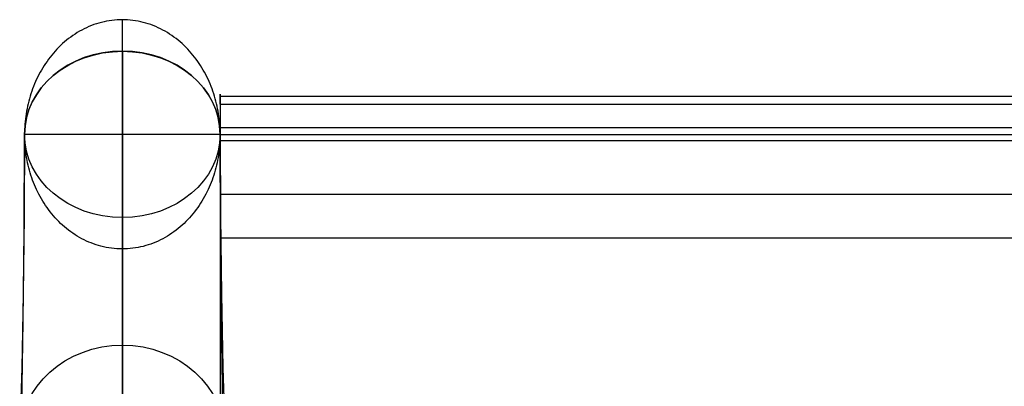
# Model space of a CAD drawing. Extents: x 852 to 2339, y -263 to 263.
# Tile 32 of 37: x 1826 to 1952, y 216 to 263. Entities that reach past the tile are written whole.
import ezdxf

# ---------------------------------------------------------------- set-up
doc = ezdxf.new("R2010")
doc.units = 0
doc.layers.add('PREDEFINITO', color=7, linetype='CONTINUOUS')

msp = doc.modelspace()

# ---------------------------------------------------------------- linework, layer by layer
at = {"layer": 'PREDEFINITO'}
for p, q in [((1834.46, 261.81, 0), (1834.15, 261.67, 0)), ((1834.76, 261.95, 0), (1834.46, 261.81, 0)), ((1835.08, 262.08, 0), (1834.76, 261.95, 0)), ((1835.39, 262.2, 0), (1835.08, 262.08, 0)), ((1835.71, 262.3, 0), (1835.39, 262.2, 0)), ((1836.03, 262.4, 0), (1835.71, 262.3, 0)), ((1836.36, 262.49, 0), (1836.03, 262.4, 0)), ((1836.69, 262.57, 0), (1836.36, 262.49, 0)), ((1837.02, 262.64, 0), (1836.69, 262.57, 0)), ((1837.35, 262.7, 0), (1837.02, 262.64, 0)), ((1837.68, 262.75, 0), (1837.35, 262.7, 0)), ((1838.02, 262.78, 0), (1837.68, 262.75, 0)), ((1838.35, 262.81, 0), (1838.02, 262.78, 0)), ((1838.69, 262.83, 0), (1838.35, 262.81, 0)), ((1839.03, 262.83, 0), (1838.69, 262.83, 0)), ((1839.03, 258.82, 6.53), (1839.03, 262.83, 0)), ((1839.36, 262.83, 0), (1839.03, 262.83, 0)), ((1839.7, 262.81, 0), (1839.36, 262.83, 0)), ((1840.04, 262.78, 0), (1839.7, 262.81, 0)), ((1840.37, 262.75, 0), (1840.04, 262.78, 0)), ((1840.71, 262.7, 0), (1840.37, 262.75, 0)), ((1841.04, 262.64, 0), (1840.71, 262.7, 0)), ((1841.37, 262.57, 0), (1841.04, 262.64, 0)), ((1841.7, 262.49, 0), (1841.37, 262.57, 0)), ((1842.02, 262.4, 0), (1841.7, 262.49, 0)), ((1842.34, 262.3, 0), (1842.02, 262.4, 0)), ((1842.66, 262.2, 0), (1842.34, 262.3, 0)), ((1842.98, 262.08, 0), (1842.66, 262.2, 0)), ((1843.29, 261.95, 0), (1842.98, 262.08, 0)), ((1843.6, 261.81, 0), (1843.29, 261.95, 0)), ((1843.9, 261.67, 0), (1843.6, 261.81, 0)), ((1832.43, 260.62, 0), (1832.16, 260.42, 0)), ((1832.7, 260.81, 0), (1832.43, 260.62, 0)), ((1832.98, 261, 0), (1832.7, 260.81, 0)), ((1833.27, 261.18, 0), (1832.98, 261, 0)), ((1833.56, 261.35, 0), (1833.27, 261.18, 0)), ((1833.85, 261.51, 0), (1833.56, 261.35, 0)), ((1834.15, 261.67, 0), (1833.85, 261.51, 0)), ((1844.2, 261.51, 0), (1843.9, 261.67, 0)), ((1844.5, 261.35, 0), (1844.2, 261.51, 0)), ((1844.79, 261.18, 0), (1844.5, 261.35, 0)), ((1845.07, 261, 0), (1844.79, 261.18, 0)), ((1845.35, 260.81, 0), (1845.07, 261, 0)), ((1845.63, 260.62, 0), (1845.35, 260.81, 0)), ((1845.9, 260.42, 0), (1845.63, 260.62, 0)), ((1830.9, 259.31, 0), (1830.67, 259.07, 0)), ((1831.14, 259.54, 0), (1830.9, 259.31, 0)), ((1831.39, 259.77, 0), (1831.14, 259.54, 0)), ((1831.64, 259.99, 0), (1831.39, 259.77, 0)), ((1831.9, 260.21, 0), (1831.64, 259.99, 0)), ((1832.16, 260.42, 0), (1831.9, 260.21, 0)), ((1846.16, 260.21, 0), (1845.9, 260.42, 0)), ((1846.42, 259.99, 0), (1846.16, 260.21, 0)), ((1846.67, 259.77, 0), (1846.42, 259.99, 0)), ((1846.91, 259.54, 0), (1846.67, 259.77, 0)), ((1847.15, 259.31, 0), (1846.91, 259.54, 0)), ((1847.39, 259.07, 0), (1847.15, 259.31, 0)), ((1829.79, 258.05, 0), (1829.59, 257.78, 0)), ((1830, 258.31, 0), (1829.79, 258.05, 0)), ((1830.22, 258.57, 0), (1830, 258.31, 0)), ((1830.44, 258.82, 0), (1830.22, 258.57, 0)), ((1830.67, 259.07, 0), (1830.44, 258.82, 0)), ((1839.03, 252.7, 16.73), (1839.03, 258.82, 6.53)), ((1839.03, 258.79, 733.41), (1839.03, 248.58, 716.33)), ((1839.03, 237.55, 746.59), (1839.03, 258.79, 733.41)), ((1847.62, 258.82, 0), (1847.39, 259.07, 0)), ((1847.84, 258.57, 0), (1847.62, 258.82, 0)), ((1848.05, 258.31, 0), (1847.84, 258.57, 0)), ((1848.26, 258.05, 0), (1848.05, 258.31, 0)), ((1848.46, 257.78, 0), (1848.26, 258.05, 0)), ((1829.03, 256.96, 0), (1828.85, 256.68, 0)), ((1829.21, 257.24, 0), (1829.03, 256.96, 0)), ((1829.4, 257.51, 0), (1829.21, 257.24, 0)), ((1829.59, 257.78, 0), (1829.4, 257.51, 0)), ((1848.66, 257.51, 0), (1848.46, 257.78, 0)), ((1848.85, 257.24, 0), (1848.66, 257.51, 0)), ((1849.03, 256.96, 0), (1848.85, 257.24, 0)), ((1849.2, 256.68, 0), (1849.03, 256.96, 0)), ((1828.21, 255.52, 0), (1828.07, 255.22, 0)), ((1828.36, 255.82, 0), (1828.21, 255.52, 0)), ((1828.52, 256.11, 0), (1828.36, 255.82, 0)), ((1828.68, 256.4, 0), (1828.52, 256.11, 0)), ((1828.85, 256.68, 0), (1828.68, 256.4, 0)), ((1849.37, 256.4, 0), (1849.2, 256.68, 0)), ((1849.54, 256.11, 0), (1849.37, 256.4, 0)), ((1849.69, 255.82, 0), (1849.54, 256.11, 0)), ((1849.84, 255.52, 0), (1849.69, 255.82, 0)), ((1849.98, 255.22, 0), (1849.84, 255.52, 0)), ((1827.68, 254.31, 0), (1827.56, 254, 0)), ((1827.8, 254.62, 0), (1827.68, 254.31, 0)), ((1827.93, 254.92, 0), (1827.8, 254.62, 0)), ((1828.07, 255.22, 0), (1827.93, 254.92, 0)), ((1850.12, 254.92, 0), (1849.98, 255.22, 0)), ((1850.25, 254.62, 0), (1850.12, 254.92, 0)), ((1850.38, 254.31, 0), (1850.25, 254.62, 0)), ((1850.49, 254, 0), (1850.38, 254.31, 0)), ((1827.24, 253.06, 0), (1827.15, 252.74, 0)), ((1827.34, 253.38, 0), (1827.24, 253.06, 0)), ((1827.45, 253.69, 0), (1827.34, 253.38, 0)), ((1827.56, 254, 0), (1827.45, 253.69, 0)), ((1850.61, 253.69, 0), (1850.49, 254, 0)), ((1850.71, 253.38, 0), (1850.61, 253.69, 0)), ((1850.81, 253.06, 0), (1850.71, 253.38, 0)), ((1850.9, 252.74, 0), (1850.81, 253.06, 0)), ((1851.53, 253.07, 733.9), (2310.47, 253.07, 733.9)), ((1826.91, 251.78, 0), (1826.85, 251.46, 0)), ((1826.99, 252.1, 0), (1826.91, 251.78, 0)), ((1827.07, 252.42, 0), (1826.99, 252.1, 0)), ((1827.15, 252.74, 0), (1827.07, 252.42, 0)), ((1839.03, 246.77, 27.05), (1839.03, 252.7, 16.73)), ((1850.99, 252.42, 0), (1850.9, 252.74, 0)), ((1851.07, 252.1, 0), (1850.99, 252.42, 0)), ((1851.14, 251.78, 0), (1851.07, 252.1, 0)), ((1851.21, 251.46, 0), (1851.14, 251.78, 0)), ((1851.53, 252.03, 727.15), (2310.47, 252.03, 727.15)), ((1826.68, 250.48, 0), (1826.64, 250.15, 0)), ((1826.73, 250.8, 0), (1826.68, 250.48, 0)), ((1826.79, 251.13, 0), (1826.73, 250.8, 0)), ((1826.85, 251.46, 0), (1826.79, 251.13, 0)), ((1851.27, 251.13, 0), (1851.21, 251.46, 0)), ((1851.32, 250.8, 0), (1851.27, 251.13, 0)), ((1851.37, 250.48, 0), (1851.32, 250.8, 0)), ((1851.41, 250.15, 0), (1851.37, 250.48, 0)), ((1826.58, 249.49, 0), (1826.56, 249.16, 0)), ((1826.61, 249.82, 0), (1826.58, 249.49, 0)), ((1826.64, 250.15, 0), (1826.61, 249.82, 0)), ((1851.45, 249.82, 0), (1851.41, 250.15, 0)), ((1851.48, 249.49, 0), (1851.45, 249.82, 0)), ((1851.5, 249.16, 0), (1851.48, 249.49, 0)), ((1826.48, 235.86, 20.86), (1826.53, 248.17, 0)), ((1826.53, 248.17, 740), (1826.48, 237.73, 722.64)), ((1826.54, 248.83, 0), (1826.53, 248.5, 0)), ((1826.53, 248.5, 0), (1826.53, 248.17, 0)), ((1826.53, 247.84, 0), (1826.53, 248.17, 0)), ((1826.53, 248.17, 0), (1826.53, 248.17, 0)), ((1851.53, 248.17, 740), (1826.53, 248.17, 740)), ((1826.56, 249.16, 0), (1826.54, 248.83, 0)), ((1839.03, 248.58, 716.33), (1839.03, 238.92, 698.93)), ((1851.51, 248.83, 0), (1851.5, 249.16, 0)), ((1851.52, 248.5, 0), (1851.51, 248.83, 0)), ((1851.53, 248.17, 0), (1851.52, 248.5, 0)), ((1851.53, 248.17, 0), (1851.52, 247.84, 0)), ((1851.53, 249.07, 739.44), (1851.53, 248.17, 740)), ((1851.53, 249.07, 739.44), (2310.47, 249.07, 739.44)), ((1851.53, 248.17, 0), (1851.53, 248.17, 0)), ((1851.57, 235.86, 20.86), (1851.53, 248.17, 0)), ((1851.53, 248.17, 740), (2310.47, 248.17, 740)), ((1851.53, 247.37, 740.5), (1851.53, 248.17, 740)), ((1851.53, 248.17, 740), (2310.47, 248.17, 740)), ((1851.53, 248.17, 740), (1851.57, 237.73, 722.64)), ((1826.54, 247.51, 0), (1826.53, 247.84, 0)), ((1826.56, 247.18, 0), (1826.54, 247.51, 0)), ((1826.58, 246.85, 0), (1826.56, 247.18, 0)), ((1826.61, 246.52, 0), (1826.58, 246.85, 0)), ((1839.03, 241.04, 37.47), (1839.03, 246.77, 27.05)), ((1851.48, 246.85, 0), (1851.45, 246.52, 0)), ((1851.5, 247.18, 0), (1851.48, 246.85, 0)), ((1851.51, 247.51, 0), (1851.5, 247.18, 0)), ((1851.52, 247.84, 0), (1851.51, 247.51, 0)), ((2310.47, 247.37, 740.5), (1851.53, 247.37, 740.5)), ((1826.64, 246.19, 0), (1826.61, 246.52, 0)), ((1826.68, 245.86, 0), (1826.64, 246.19, 0)), ((1826.73, 245.54, 0), (1826.68, 245.86, 0)), ((1826.78, 245.21, 0), (1826.73, 245.54, 0)), ((1851.32, 245.54, 0), (1851.27, 245.21, 0)), ((1851.37, 245.86, 0), (1851.32, 245.54, 0)), ((1851.41, 246.19, 0), (1851.37, 245.86, 0)), ((1851.45, 246.52, 0), (1851.41, 246.19, 0)), ((1826.85, 244.88, 0), (1826.78, 245.21, 0)), ((1826.91, 244.56, 0), (1826.85, 244.88, 0)), ((1826.99, 244.24, 0), (1826.91, 244.56, 0)), ((1827.06, 243.92, 0), (1826.99, 244.24, 0)), ((1851.07, 244.24, 0), (1850.99, 243.92, 0)), ((1851.14, 244.56, 0), (1851.07, 244.24, 0)), ((1851.21, 244.88, 0), (1851.14, 244.56, 0)), ((1851.27, 245.21, 0), (1851.21, 244.88, 0)), ((1827.15, 243.6, 0), (1827.06, 243.92, 0)), ((1827.24, 243.28, 0), (1827.15, 243.6, 0)), ((1827.34, 242.96, 0), (1827.24, 243.28, 0)), ((1827.45, 242.65, 0), (1827.34, 242.96, 0)), ((1850.71, 242.96, 0), (1850.61, 242.65, 0)), ((1850.81, 243.28, 0), (1850.71, 242.96, 0)), ((1850.9, 243.6, 0), (1850.81, 243.28, 0)), ((1850.99, 243.92, 0), (1850.9, 243.6, 0)), ((1827.56, 242.34, 0), (1827.45, 242.65, 0)), ((1827.68, 242.03, 0), (1827.56, 242.34, 0)), ((1827.8, 241.73, 0), (1827.68, 242.03, 0)), ((1827.93, 241.42, 0), (1827.8, 241.73, 0)), ((1850.25, 241.73, 0), (1850.12, 241.42, 0)), ((1850.38, 242.03, 0), (1850.25, 241.73, 0)), ((1850.5, 242.34, 0), (1850.38, 242.03, 0)), ((1850.61, 242.65, 0), (1850.5, 242.34, 0)), ((1828.07, 241.12, 0), (1827.93, 241.42, 0)), ((1828.21, 240.82, 0), (1828.07, 241.12, 0)), ((1828.36, 240.53, 0), (1828.21, 240.82, 0)), ((1828.52, 240.24, 0), (1828.36, 240.53, 0)), ((1839.03, 235.51, 47.99), (1839.03, 241.04, 37.47)), ((1849.69, 240.53, 0), (1849.54, 240.24, 0)), ((1849.84, 240.82, 0), (1849.69, 240.53, 0)), ((1849.99, 241.12, 0), (1849.84, 240.82, 0)), ((1850.12, 241.42, 0), (1849.99, 241.12, 0)), ((2310.47, 240.51, 741.6), (1851.53, 240.51, 741.6)), ((1828.68, 239.95, 0), (1828.52, 240.24, 0)), ((1828.85, 239.67, 0), (1828.68, 239.95, 0)), ((1829.03, 239.39, 0), (1828.85, 239.67, 0)), ((1829.21, 239.11, 0), (1829.03, 239.39, 0)), ((1849.03, 239.39, 0), (1848.85, 239.11, 0)), ((1849.2, 239.67, 0), (1849.03, 239.39, 0)), ((1849.37, 239.95, 0), (1849.2, 239.67, 0)), ((1849.54, 240.24, 0), (1849.37, 239.95, 0)), ((1829.4, 238.84, 0), (1829.21, 239.11, 0)), ((1829.59, 238.57, 0), (1829.4, 238.84, 0)), ((1829.79, 238.3, 0), (1829.59, 238.57, 0)), ((1830, 238.04, 0), (1829.79, 238.3, 0)), ((1830.22, 237.78, 0), (1830, 238.04, 0)), ((1839.03, 238.92, 698.93), (1839.03, 229.82, 681.23)), ((1848.05, 238.04, 0), (1847.84, 237.78, 0)), ((1848.26, 238.3, 0), (1848.05, 238.04, 0)), ((1848.46, 238.57, 0), (1848.26, 238.3, 0)), ((1848.66, 238.84, 0), (1848.46, 238.57, 0)), ((1848.85, 239.11, 0), (1848.66, 238.84, 0)), ((1826.48, 237.73, 722.64), (1826.36, 227.79, 704.99)), ((1830.44, 237.53, 0), (1830.22, 237.78, 0)), ((1830.67, 237.29, 0), (1830.44, 237.53, 0)), ((1830.9, 237.05, 0), (1830.67, 237.29, 0)), ((1831.14, 236.81, 0), (1830.9, 237.05, 0)), ((1831.39, 236.58, 0), (1831.14, 236.81, 0)), ((1839.03, 237.55, 746.59), (1839.03, 226.89, 728.95)), ((1846.91, 236.81, 0), (1846.66, 236.58, 0)), ((1847.15, 237.05, 0), (1846.91, 236.81, 0)), ((1847.39, 237.29, 0), (1847.15, 237.05, 0)), ((1847.61, 237.53, 0), (1847.39, 237.29, 0)), ((1847.84, 237.78, 0), (1847.61, 237.53, 0)), ((1851.57, 237.73, 722.64), (1851.7, 227.79, 704.99)), ((1826.36, 224.28, 42.12), (1826.48, 235.86, 20.86)), ((1831.64, 236.36, 0), (1831.39, 236.58, 0)), ((1831.9, 236.15, 0), (1831.64, 236.36, 0)), ((1832.16, 235.94, 0), (1831.9, 236.15, 0)), ((1832.43, 235.74, 0), (1832.16, 235.94, 0)), ((1832.71, 235.55, 0), (1832.43, 235.74, 0)), ((1832.99, 235.36, 0), (1832.71, 235.55, 0)), ((1839.03, 230.17, 58.62), (1839.03, 235.51, 47.99)), ((1845.35, 235.55, 0), (1845.07, 235.36, 0)), ((1845.62, 235.74, 0), (1845.35, 235.55, 0)), ((1845.89, 235.94, 0), (1845.62, 235.74, 0)), ((1846.15, 236.15, 0), (1845.89, 235.94, 0)), ((1846.41, 236.36, 0), (1846.15, 236.15, 0)), ((1846.66, 236.58, 0), (1846.41, 236.36, 0)), ((1851.7, 224.28, 42.12), (1851.57, 235.86, 20.86)), ((1833.27, 235.18, 0), (1832.99, 235.36, 0)), ((1833.56, 235.01, 0), (1833.27, 235.18, 0)), ((1833.86, 234.85, 0), (1833.56, 235.01, 0)), ((1834.15, 234.7, 0), (1833.86, 234.85, 0)), ((1834.44, 234.56, 0), (1834.15, 234.7, 0)), ((1834.74, 234.43, 0), (1834.44, 234.56, 0)), ((1835.04, 234.31, 0), (1834.74, 234.43, 0)), ((1835.35, 234.19, 0), (1835.04, 234.31, 0)), ((1835.66, 234.08, 0), (1835.35, 234.19, 0)), ((1842.66, 234.17, 0), (1842.34, 234.07, 0)), ((1842.97, 234.29, 0), (1842.66, 234.17, 0)), ((1843.29, 234.42, 0), (1842.97, 234.29, 0)), ((1843.59, 234.55, 0), (1843.29, 234.42, 0)), ((1843.9, 234.7, 0), (1843.59, 234.55, 0)), ((1844.2, 234.85, 0), (1843.9, 234.7, 0)), ((1844.49, 235.01, 0), (1844.2, 234.85, 0)), ((1844.78, 235.18, 0), (1844.49, 235.01, 0)), ((1845.07, 235.36, 0), (1844.78, 235.18, 0)), ((2310.47, 234.91, 737.5), (1851.53, 234.91, 737.5)), ((1835.97, 233.99, 0), (1835.66, 234.08, 0)), ((1836.29, 233.9, 0), (1835.97, 233.99, 0)), ((1836.62, 233.82, 0), (1836.29, 233.9, 0)), ((1836.96, 233.75, 0), (1836.62, 233.82, 0)), ((1837.3, 233.68, 0), (1836.96, 233.75, 0)), ((1837.65, 233.63, 0), (1837.3, 233.68, 0)), ((1837.99, 233.6, 0), (1837.65, 233.63, 0)), ((1838.33, 233.57, 0), (1837.99, 233.6, 0)), ((1838.68, 233.55, 0), (1838.33, 233.57, 0)), ((1839.03, 233.55, 0), (1838.68, 233.55, 0)), ((1839.36, 233.55, 0), (1839.03, 233.55, 0)), ((1839.03, 222.12, 19.66), (1839.03, 233.55, 0)), ((1839.7, 233.57, 0), (1839.36, 233.55, 0)), ((1840.04, 233.59, 0), (1839.7, 233.57, 0)), ((1840.37, 233.63, 0), (1840.04, 233.59, 0)), ((1840.7, 233.68, 0), (1840.37, 233.63, 0)), ((1841.04, 233.73, 0), (1840.7, 233.68, 0)), ((1841.36, 233.8, 0), (1841.04, 233.73, 0)), ((1841.69, 233.88, 0), (1841.36, 233.8, 0)), ((1842.02, 233.97, 0), (1841.69, 233.88, 0)), ((1842.34, 234.07, 0), (1842.02, 233.97, 0)), ((1839.03, 225.03, 69.34), (1839.03, 230.17, 58.62)), ((1839.03, 229.82, 681.23), (1839.03, 221.27, 663.27)), ((1826.36, 227.79, 704.99), (1826.16, 218.35, 687.07)), ((1839.03, 226.89, 728.95), (1839.03, 216.67, 711.06)), ((1851.7, 227.79, 704.99), (1851.89, 218.35, 687.07)), ((1826.16, 213.43, 63.77), (1826.36, 224.28, 42.12)), ((1839.03, 220.08, 80.15), (1839.03, 225.03, 69.34)), ((1851.89, 213.43, 63.77), (1851.7, 224.28, 42.12)), ((1839.03, 211.26, 39.63), (1839.03, 222.12, 19.66)), ((1839.03, 221.27, 663.27), (1839.03, 213.23, 644.95)), ((1839.03, 215.34, 91.05), (1839.03, 220.08, 80.15)), ((1826.16, 218.35, 687.07), (1825.91, 209.41, 668.9)), ((1851.89, 218.35, 687.07), (1852.15, 209.41, 668.9)), ((1839.03, 216.67, 711.06), (1839.03, 206.88, 692.91))]:
    msp.add_line(p, q, dxfattribs=at)
at = {"layer": 'PREDEFINITO', "extrusion": (7.67614e-14, 0.527083, 0.849814)}
msp.add_circle((-1839.03, 179.14, 759.67), 12.5, dxfattribs=at)
at = {"layer": 'PREDEFINITO', "extrusion": (3.87932e-15, 0.428536, 0.903525)}
msp.add_circle((-1839.03, 97.44, 694.11), 13.12, dxfattribs=at)
at = {"layer": 'PREDEFINITO', "extrusion": (-1.77403e-06, -0.522807, 0.852451)}
for start, end in [(90.0002, 179.9887), (0.0113, 90.0002)]:
    msp.add_arc((1839.03, 211.56, -129.75), 12.5, start, end, dxfattribs=at)
at = {"layer": 'PREDEFINITO', "extrusion": (1, -3.06516e-12, -7.38366e-13)}
msp.add_arc((244.32, 731.8, 1851.53), 9, 328.9036, 58.1843, dxfattribs=at)
at = {"layer": 'PREDEFINITO', "extrusion": (1, 5.30443e-13, -1.44586e-13)}
msp.add_arc((861.23, 359.74, 1851.53), 711.42, 148.90586, 169.28511, dxfattribs=at)
at = {"layer": 'PREDEFINITO', "extrusion": (1, 2.32935e-13, -8.89713e-14)}
msp.add_arc((861.23, 359.73, 1851.53), 716.42, 148.26267, 169.92778, dxfattribs=at)
at = {"layer": 'PREDEFINITO', "extrusion": (1, 0, 0)}
for centre, radius, start, end in [((861.33, 359.69, 1839.03), 721.53, 148.19144, 174.0092), ((861.23, 359.73, 1851.53), 721.42, 148.18981, 170.00052), ((861.23, 359.73, 1851.53), 721.42, 148.18981, 170.00052)]:
    msp.add_arc(centre, radius, start, end, dxfattribs=at)
at = {"layer": 'PREDEFINITO', "extrusion": (1, -6.56612e-13, 2.72596e-12)}
msp.add_arc((242.62, 732.85, 1851.53), 9, 58.1843, 148.9018, dxfattribs=at)
at = {"layer": 'PREDEFINITO', "extrusion": (1, -2.95547e-13, 1.12887e-13)}
msp.add_arc((861.23, 359.73, 1851.53), 726.43, 148.26599, 169.92435, dxfattribs=at)
at = {"layer": 'PREDEFINITO', "extrusion": (1, -4.78134e-13, 2.39047e-13)}
msp.add_arc((861.23, 359.74, 1851.53), 731.42, 148.90384, 169.28691, dxfattribs=at)

doc.saveas('drawing.dxf')
